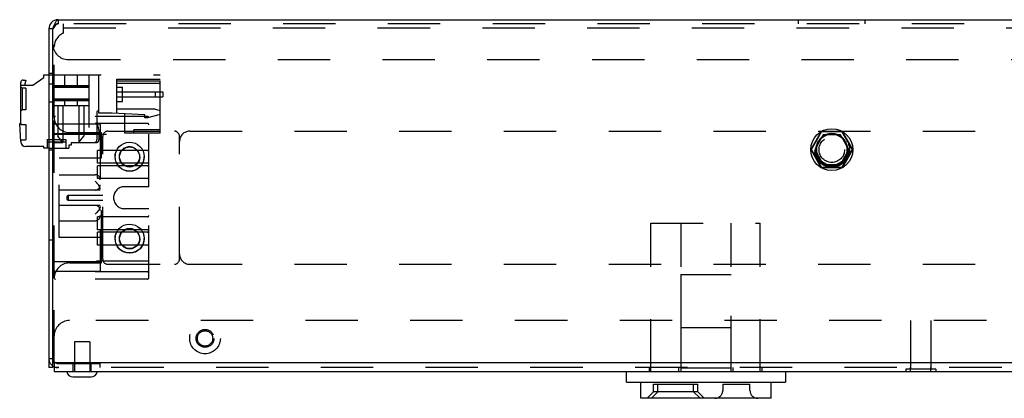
# Model space of a CAD drawing. Header units: inches. Extents: x 0 to 73.3, y 0 to 56.7.
# Tile 29 of 36: x 48 to 55.6, y 25.3 to 28.2. Entities that reach past the tile are written whole.
import ezdxf

# ---------------------------------------------------------------- set-up
doc = ezdxf.new("R2010")
doc.units = ezdxf.units.IN
doc.header["$LTSCALE"] = 4.033333
doc.header["$MEASUREMENT"] = 0
doc.linetypes.add('HIDDEN', pattern=[0.2, 0.1, -0.1])
doc.layers.get('0').update_dxf_attribs({"linetype": 'CONTINUOUS'})
doc.layers.add('DEFAULT_2', color=8, linetype='HIDDEN')

msp = doc.modelspace()

# ---------------------------------------------------------------- linework, layer by layer
at = {"color": 7, "linetype": 'Continuous'}
for p, q in [((48.2961, 28.1191), (48.301, 28.1329)), ((48.3354, 28.1899), (72.2527, 28.1899)), ((48.2646, 28.1191), (48.2646, 25.5128)), ((48.2961, 28.1191), (48.2646, 28.1191)), ((48.2961, 25.5128), (48.2961, 28.1191)), ((48.2252, 27.7451), (48.2252, 27.7648)), ((48.2252, 27.7648), (48.2646, 27.7648)), ((48.048, 27.3907), (48.048, 27.7057)), ((48.048, 27.686), (48.1409, 27.686)), ((48.0677, 27.7254), (48.0874, 27.7254)), ((48.0874, 27.7254), (48.0795, 27.6959)), ((48.1409, 27.686), (48.2252, 27.7451)), ((48.0481, 27.2507), (48.0402, 27.3907)), ((48.0402, 27.3907), (48.048, 27.3907)), ((54.2282, 27.3041), (54.1623, 27.1899)), ((54.36, 27.3041), (54.2282, 27.3041)), ((54.4259, 27.1899), (54.36, 27.3041)), ((48.2252, 27.2136), (48.0874, 27.2136)), ((48.2252, 27.2018), (48.2252, 27.2136)), ((48.2646, 27.2018), (48.2252, 27.2018)), ((54.1623, 27.1899), (54.2282, 27.0758)), ((54.36, 27.0758), (54.4259, 27.1899)), ((54.2282, 27.0758), (54.36, 27.0758)), ((48.2961, 25.5128), (48.2646, 25.5128)), ((48.2961, 25.5522), (65.1642, 25.5522)), ((48.3059, 25.5522), (48.3059, 25.4813)), ((48.3059, 25.4813), (72.2823, 25.4813)), ((52.7131, 25.4013), (52.7131, 25.4813)), ((53.9381, 25.4813), (53.9381, 25.4013)), ((48.4506, 25.4419), (48.5904, 25.4419)), ((52.7131, 25.4013), (53.9381, 25.4013)), ((52.8236, 25.2763), (52.8236, 25.4013)), ((53.8276, 25.2763), (53.8276, 25.4013)), ((53.8276, 25.2763), (52.8236, 25.2763))]:
    msp.add_line(p, q, dxfattribs=at)
for points in [[(48.301, 28.1329), (48.3059, 28.1462), (48.3108, 28.1585), (48.3157, 28.1692), (48.3207, 28.178)], [(48.3207, 28.178), (48.3256, 28.1846), (48.3305, 28.1886), (48.3354, 28.1899)]]:
    msp.add_lwpolyline(points, dxfattribs=at)
msp.add_circle((54.2941, 27.1899), 0.1614, dxfattribs=at)
for centre, radius, start, end in [((48.3354, 28.1191), 0.0709, 90, 180), ((48.0677, 27.7057), 0.0197, 90, 180), ((48.0871, 27.6939), 0.00787, 165, 270), ((54.2941, 27.1899), 0.123, 111.87483, 128.12517), ((54.2941, 27.1899), 0.123, 51.87483, 68.12517), ((48.0874, 27.2529), 0.0394, 183.24429, 270), ((54.2941, 27.1899), 0.123, 171.87483, 188.12517), ((54.2941, 27.1899), 0.123, 351.87483, 8.12517), ((54.2941, 27.1899), 0.123, 231.87483, 248.12517), ((54.2941, 27.1899), 0.123, 291.87483, 308.12517), ((48.3354, 25.5836), 0.0709, 236.23387, 245.32138), ((48.4506, 25.4911), 0.0492, 191.53696, 270), ((48.5904, 25.4911), 0.0492, 270, 348.46304)]:
    msp.add_arc(centre, radius, start, end, dxfattribs=at)
at = {"color": 6, "linetype": 'Continuous'}
for start, end in [(104.79451, 135.21743), (44.78835, 75.18141), (164.81029, 195.20409), (344.81029, 15.20409), (224.78835, 255.18141), (284.79451, 315.21743)]:
    msp.add_arc((54.2941, 27.1899), 0.1181, start, end, dxfattribs=at)
at = {"layer": 'DEFAULT_2', "color": 8, "linetype": 'HIDDEN'}
for p, q in [((48.3305, 28.1886), (48.3256, 28.1846)), ((48.3289, 28.1571), (48.3354, 28.1585)), ((48.3354, 28.1899), (48.3354, 28.1585)), ((72.2527, 28.1585), (48.3354, 28.1585)), ((48.3768, 28.0876), (48.3768, 28.1585)), ((54.0382, 28.1585), (54.0382, 28.1899)), ((54.55, 28.1585), (54.55, 28.1899)), ((48.3768, 28.127), (72.2114, 28.127)), ((48.3059, 27.4399), (48.3059, 27.9793)), ((48.4142, 27.8829), (72.174, 27.8829)), ((48.2961, 27.7766), (48.2646, 27.7766)), ((48.2646, 27.7648), (49.1228, 27.7648)), ((48.3846, 27.7648), (48.3846, 27.6703)), ((48.4831, 27.7648), (48.4831, 27.6703)), ((48.5716, 27.7648), (48.5716, 27.2451)), ((48.6504, 27.4695), (48.6504, 27.7648)), ((49.1228, 27.3159), (49.1228, 27.7648)), ((48.2961, 27.6939), (48.2646, 27.6939)), ((48.2961, 27.6827), (48.5716, 27.6827)), ((48.2961, 27.6813), (48.5716, 27.6813)), ((48.7882, 27.4678), (48.7882, 27.7333)), ((48.7882, 27.7333), (49.1228, 27.7333)), ((49.1228, 27.7175), (48.7882, 27.7175)), ((48.7882, 27.7018), (49.1228, 27.7018)), ((48.0598, 27.6624), (48.048, 27.6722)), ((48.0598, 27.6624), (48.0598, 27.497)), ((48.0874, 27.6624), (48.0598, 27.6624)), ((48.0874, 27.6624), (48.0874, 27.497)), ((48.2961, 27.6717), (48.5716, 27.6717)), ((48.2961, 27.6703), (48.5716, 27.6703)), ((48.7882, 27.6703), (48.8315, 27.6703)), ((48.7882, 27.6348), (49.1425, 27.6348)), ((48.8315, 27.56), (48.8315, 27.6703)), ((49.0835, 27.6348), (49.0835, 27.5955)), ((49.1425, 27.6348), (49.1425, 27.5955)), ((48.2961, 27.5561), (48.2646, 27.5561)), ((48.2961, 27.5797), (48.5716, 27.5797)), ((48.2961, 27.5783), (48.5716, 27.5783)), ((48.2961, 27.5686), (48.5716, 27.5686)), ((48.2961, 27.5673), (48.5716, 27.5673)), ((48.2961, 27.5285), (48.5716, 27.5285)), ((48.3335, 27.5285), (48.3335, 27.2931)), ((48.3728, 27.5285), (48.3728, 27.2451)), ((48.3846, 27.5797), (48.3846, 27.5285)), ((48.4831, 27.5797), (48.4831, 27.5285)), ((48.4949, 27.5285), (48.4949, 27.2451)), ((48.5342, 27.5285), (48.5342, 27.2931)), ((48.7882, 27.5955), (49.1425, 27.5955)), ((48.7882, 27.56), (48.8315, 27.56)), ((48.0598, 27.497), (48.048, 27.4872)), ((48.0874, 27.497), (48.0598, 27.497)), ((48.6504, 27.497), (48.6346, 27.4813)), ((48.6346, 27.4813), (48.6346, 27.2648)), ((48.7527, 27.4695), (48.6504, 27.4695)), ((49.0047, 27.4577), (48.7527, 27.4695)), ((49.0835, 27.501), (48.7882, 27.501)), ((48.8472, 27.465), (48.8472, 27.3159)), ((49.0047, 27.434), (49.0047, 27.4577)), ((49.1228, 27.4604), (49.0244, 27.434)), ((49.0835, 27.501), (49.1228, 27.4904)), ((48.048, 27.3907), (48.048, 27.3829)), ((48.048, 27.3829), (48.0874, 27.3829)), ((48.0874, 27.3829), (48.0874, 27.2648)), ((48.3059, 26.2037), (48.3059, 27.436)), ((49.0244, 27.4459), (48.3157, 27.4459)), ((49.0244, 27.3907), (48.3157, 27.3907)), ((48.3157, 27.3884), (48.6504, 27.3884)), ((48.6346, 27.4065), (48.6504, 27.3317)), ((48.6602, 27.3785), (48.6602, 26.2612)), ((49.0244, 27.434), (49.0047, 27.434)), ((49.0342, 26.9045), (49.0342, 27.436)), ((48.3059, 27.3081), (49.0342, 27.3081)), ((48.6602, 27.312), (48.3157, 27.312)), ((48.424, 27.3218), (48.6701, 27.3218)), ((48.6504, 27.3317), (48.6504, 27.2648)), ((48.6701, 26.3179), (48.6701, 27.3218)), ((48.7193, 27.3317), (49.2311, 27.3317)), ((49.1228, 27.3159), (48.8472, 27.3159)), ((48.9181, 27.3159), (48.9181, 27.3435)), ((49.1228, 27.3435), (48.9181, 27.3435)), ((49.3492, 27.3317), (71.239, 27.3317)), ((54.2129, 27.3305), (54.1318, 27.1899)), ((54.1372, 27.1899), (54.2157, 27.3258)), ((54.2129, 27.3305), (54.3752, 27.3305)), ((54.3725, 27.3258), (54.2157, 27.3258)), ((54.3725, 27.3258), (54.4509, 27.1899)), ((54.4564, 27.1899), (54.3752, 27.3305)), ((48.0473, 27.2648), (48.0874, 27.2648)), ((48.2527, 27.2687), (48.2527, 27.2018)), ((48.2527, 27.2687), (48.3945, 27.2687)), ((48.2527, 27.249), (48.3945, 27.249)), ((48.2961, 27.2451), (48.3728, 27.2451)), ((48.3728, 27.2451), (48.3335, 27.2931)), ((48.3945, 27.2687), (48.3945, 27.2018)), ((48.4181, 27.2254), (48.4181, 27.2018)), ((48.4378, 27.2254), (48.4181, 27.2254)), ((48.4378, 27.2451), (48.4378, 27.2254)), ((48.4378, 27.2451), (48.6307, 27.2451)), ((48.4949, 27.2451), (48.5342, 27.2931)), ((48.6799, 26.3474), (48.6799, 27.2923)), ((49.2705, 26.3474), (49.2705, 27.2923)), ((48.2646, 27.2018), (48.4181, 27.2018)), ((48.2961, 27.186), (48.2646, 27.186)), ((48.6405, 27.0856), (48.6405, 27.184)), ((49.0244, 27.184), (48.6405, 27.184)), ((54.1318, 27.1899), (54.2129, 27.0494)), ((54.2157, 27.0541), (54.1372, 27.1899)), ((54.4509, 27.1899), (54.3725, 27.0541)), ((54.3752, 27.0494), (54.4564, 27.1899)), ((48.3453, 26.5148), (48.3453, 27.125)), ((48.6602, 27.125), (48.3453, 27.125)), ((49.0244, 27.0856), (48.6405, 27.0856)), ((48.3453, 26.997), (48.6209, 26.997)), ((48.6405, 26.9675), (48.6405, 27.0659)), ((49.0244, 27.0659), (48.6405, 27.0659)), ((54.3752, 27.0494), (54.2129, 27.0494)), ((54.2157, 27.0541), (54.3725, 27.0541)), ((49.0244, 26.9675), (48.6405, 26.9675)), ((48.6602, 26.8789), (48.3453, 26.8789)), ((49.0342, 26.9045), (48.8472, 26.9045)), ((48.4043, 26.8297), (48.4142, 26.8396)), ((48.4043, 26.8297), (48.4043, 26.81)), ((48.4043, 26.81), (48.4142, 26.8002)), ((48.4142, 26.8396), (48.4142, 26.8002)), ((48.4142, 26.8396), (48.6799, 26.8396)), ((48.4142, 26.8002), (48.6799, 26.8002)), ((48.6602, 26.7608), (48.3453, 26.7608)), ((49.0342, 26.7352), (48.8472, 26.7352)), ((49.0342, 26.2037), (49.0342, 26.7352)), ((48.3453, 26.6427), (48.6209, 26.6427)), ((48.6405, 26.5738), (48.6405, 26.6722)), ((49.0244, 26.6722), (48.6405, 26.6722)), ((52.901, 25.4813), (52.901, 26.623)), ((52.901, 26.623), (53.7435, 26.623)), ((53.1332, 25.4813), (53.1332, 26.623)), ((53.5191, 25.4813), (53.5191, 26.623)), ((53.7435, 25.4813), (53.7435, 26.623)), ((49.0244, 26.5738), (48.6405, 26.5738)), ((48.6405, 26.4557), (48.6405, 26.5541)), ((49.0244, 26.5541), (48.6405, 26.5541)), ((48.2646, 26.497), (48.2961, 26.497)), ((48.6602, 26.5148), (48.3453, 26.5148)), ((49.0244, 26.4557), (48.6405, 26.4557)), ((49.0342, 26.3317), (48.3059, 26.3317)), ((48.6602, 26.3277), (48.3157, 26.3277)), ((48.424, 26.3179), (48.6701, 26.3179)), ((48.6504, 26.2514), (48.3157, 26.2514)), ((49.0244, 26.249), (48.3157, 26.249)), ((48.7193, 26.3081), (49.2311, 26.3081)), ((49.3492, 26.3081), (71.239, 26.3081)), ((48.3059, 25.5522), (48.3059, 26.1998)), ((49.0244, 26.1939), (48.3157, 26.1939)), ((53.1327, 26.2293), (53.1327, 25.5081)), ((53.1327, 26.2293), (53.5185, 26.2293)), ((53.5185, 25.5081), (53.5185, 26.2293)), ((65.1642, 25.875), (48.424, 25.875)), ((54.9006, 25.875), (54.9006, 25.5013)), ((55.0576, 25.875), (55.0576, 25.5013)), ((53.1327, 25.8217), (53.5185, 25.8217)), ((48.4614, 25.7108), (48.4614, 25.4813)), ((48.5795, 25.7108), (48.4614, 25.7108)), ((48.5795, 25.7108), (48.5795, 25.4813)), ((48.2646, 25.5836), (48.2961, 25.5836)), ((65.2823, 25.5128), (48.3059, 25.5128)), ((48.3354, 25.5443), (48.6583, 25.5443)), ((48.4516, 25.4813), (48.4516, 25.5443)), ((48.5894, 25.4813), (48.5894, 25.5443)), ((48.6583, 25.5443), (48.6583, 25.5128)), ((52.8905, 25.4813), (52.8905, 25.5128)), ((53.1169, 25.4813), (53.1169, 25.5128)), ((53.5185, 25.5081), (53.1327, 25.5081)), ((53.5342, 25.4813), (53.5342, 25.5128)), ((53.7567, 25.4813), (53.7567, 25.5128)), ((54.8631, 25.5013), (54.8631, 25.4813)), ((55.0951, 25.5013), (54.8631, 25.5013)), ((54.9004, 25.4813), (54.9004, 25.5128)), ((55.0579, 25.4813), (55.0579, 25.5128)), ((55.0951, 25.5013), (55.0951, 25.4813)), ((52.8721, 25.2763), (52.9221, 25.3263)), ((52.9046, 25.2763), (52.9546, 25.3263)), ((52.9221, 25.3263), (52.9221, 25.3863)), ((52.9221, 25.3863), (53.2621, 25.3863)), ((53.2621, 25.3263), (52.9221, 25.3263)), ((52.9546, 25.3263), (52.9546, 25.3863)), ((53.2296, 25.3263), (53.2296, 25.3863)), ((53.2796, 25.2763), (53.2296, 25.3263)), ((53.2621, 25.3263), (53.2621, 25.3863)), ((53.3121, 25.2763), (53.2621, 25.3263)), ((53.4541, 25.3863), (53.4541, 25.3363)), ((53.4541, 25.3863), (53.6641, 25.3863)), ((53.6641, 25.3363), (53.6641, 25.3863))]:
    msp.add_line(p, q, dxfattribs=at)
for points in [[(48.3289, 28.1571), (48.3223, 28.1532), (48.3157, 28.1469), (48.3092, 28.1388), (48.3026, 28.1293), (48.2961, 28.1191)], [(48.3059, 27.3785), (48.306, 27.38), (48.3063, 27.3813), (48.3067, 27.3825), (48.3073, 27.3835), (48.3079, 27.3845), (48.3086, 27.3853), (48.3093, 27.386), (48.3101, 27.3866), (48.3108, 27.3871), (48.3116, 27.3875), (48.3124, 27.3878), (48.3131, 27.388), (48.3138, 27.3882), (48.3145, 27.3883), (48.3151, 27.3883), (48.3157, 27.3884)], [(48.6504, 27.3884), (48.651, 27.3883), (48.6516, 27.3883), (48.6523, 27.3882), (48.653, 27.388), (48.6537, 27.3878), (48.6545, 27.3875), (48.6552, 27.3871), (48.656, 27.3866), (48.6568, 27.386), (48.6575, 27.3853), (48.6582, 27.3845), (48.6588, 27.3836), (48.6594, 27.3825), (48.6598, 27.3813), (48.6601, 27.38), (48.6602, 27.3785)], [(48.7742, 27.1339), (48.7763, 27.1557), (48.7823, 27.1762), (48.7924, 27.1957), (48.8061, 27.213), (48.8231, 27.2272), (48.8425, 27.238), (48.8636, 27.2446), (48.8855, 27.247), (48.9075, 27.245), (48.9286, 27.2389), (48.9482, 27.2285), (48.9655, 27.2146), (48.9795, 27.1976), (48.9901, 27.1783), (48.9965, 27.1578), (48.999, 27.1357)], [(48.8098, 27.1347), (48.8113, 27.1498), (48.8155, 27.1639), (48.8227, 27.1772), (48.8323, 27.189), (48.844, 27.1986), (48.8573, 27.2058), (48.8718, 27.2101), (48.8869, 27.2116), (48.9019, 27.21), (48.9163, 27.2056), (48.9296, 27.1983), (48.9413, 27.1886), (48.9508, 27.1769), (48.9578, 27.1636), (48.962, 27.1498), (48.9634, 27.135)], [(48.999, 27.1357), (48.9969, 27.1139), (48.9909, 27.0935), (48.9808, 27.074), (48.9671, 27.0566), (48.9501, 27.0424), (48.9308, 27.0317), (48.9097, 27.0251), (48.8877, 27.0226), (48.8658, 27.0246), (48.8446, 27.0308), (48.825, 27.0412), (48.8077, 27.055), (48.7937, 27.0721), (48.7831, 27.0914), (48.7767, 27.1119), (48.7742, 27.1339)], [(48.9634, 27.135), (48.9619, 27.1199), (48.9577, 27.1058), (48.9505, 27.0924), (48.941, 27.0807), (48.9292, 27.0711), (48.9159, 27.0639), (48.9014, 27.0595), (48.8864, 27.0581), (48.8713, 27.0596), (48.8569, 27.064), (48.8436, 27.0714), (48.8319, 27.0811), (48.8224, 27.0928), (48.8154, 27.106), (48.8112, 27.1199), (48.8098, 27.1347)], [(48.6602, 26.887), (48.66, 26.8897), (48.6593, 26.893), (48.6581, 26.8967), (48.6565, 26.9008), (48.6546, 26.9048), (48.6524, 26.9088), (48.6497, 26.9133), (48.6467, 26.918), (48.6432, 26.9228), (48.6394, 26.9277), (48.6355, 26.9323), (48.6312, 26.937), (48.6263, 26.9418), (48.6209, 26.9464)], [(48.6602, 26.887), (48.6602, 26.8884), (48.66, 26.89), (48.6597, 26.8916), (48.6592, 26.8934), (48.6586, 26.8953), (48.6579, 26.8973), (48.657, 26.8995), (48.656, 26.9018), (48.6549, 26.9042), (48.6536, 26.9067), (48.6521, 26.9093), (48.6505, 26.9121), (48.6487, 26.9149), (48.6467, 26.9179), (48.6446, 26.9208), (48.6424, 26.9239), (48.64, 26.9269), (48.6375, 26.93), (48.6349, 26.933), (48.6322, 26.9359), (48.6295, 26.9387), (48.6266, 26.9415), (48.6238, 26.944), (48.6209, 26.9464)], [(48.6602, 26.7527), (48.6602, 26.7513), (48.66, 26.7498), (48.6597, 26.7481), (48.6592, 26.7463), (48.6586, 26.7444), (48.6579, 26.7424), (48.657, 26.7403), (48.656, 26.738), (48.6549, 26.7356), (48.6536, 26.7331), (48.6521, 26.7304), (48.6505, 26.7277), (48.6487, 26.7248), (48.6467, 26.7219), (48.6446, 26.7189), (48.6424, 26.7159), (48.64, 26.7128), (48.6375, 26.7098), (48.6349, 26.7068), (48.6322, 26.7038), (48.6295, 26.701), (48.6266, 26.6983), (48.6238, 26.6957), (48.6209, 26.6933)], [(48.6602, 26.7527), (48.66, 26.75), (48.6593, 26.7468), (48.6581, 26.743), (48.6565, 26.7389), (48.6546, 26.735), (48.6524, 26.7309), (48.6497, 26.7264), (48.6467, 26.7218), (48.6432, 26.7169), (48.6394, 26.7121), (48.6355, 26.7074), (48.6312, 26.7028), (48.6263, 26.698), (48.6209, 26.6933)], [(48.7742, 26.504), (48.7763, 26.5258), (48.7823, 26.5462), (48.7924, 26.5657), (48.8061, 26.5831), (48.8231, 26.5973), (48.8425, 26.6081), (48.8636, 26.6147), (48.8855, 26.6171), (48.9075, 26.6151), (48.9286, 26.6089), (48.9482, 26.5986), (48.9655, 26.5847), (48.9795, 26.5677), (48.9901, 26.5484), (48.9965, 26.5279), (48.999, 26.5058)], [(48.8098, 26.5047), (48.8113, 26.5199), (48.8155, 26.534), (48.8227, 26.5473), (48.8323, 26.5591), (48.844, 26.5687), (48.8573, 26.5759), (48.8718, 26.5802), (48.8869, 26.5817), (48.9019, 26.5801), (48.9163, 26.5757), (48.9296, 26.5684), (48.9413, 26.5587), (48.9508, 26.5469), (48.9578, 26.5337), (48.962, 26.5199), (48.9634, 26.5051)], [(48.999, 26.5058), (48.9969, 26.484), (48.9909, 26.4636), (48.9808, 26.4441), (48.9671, 26.4267), (48.9501, 26.4125), (48.9308, 26.4018), (48.9097, 26.3952), (48.8877, 26.3927), (48.8658, 26.3947), (48.8446, 26.4009), (48.825, 26.4112), (48.8077, 26.4251), (48.7937, 26.4421), (48.7831, 26.4615), (48.7767, 26.482), (48.7742, 26.504)], [(48.9634, 26.5051), (48.9619, 26.4899), (48.9577, 26.4758), (48.9505, 26.4625), (48.941, 26.4507), (48.9292, 26.4411), (48.9159, 26.4339), (48.9014, 26.4296), (48.8864, 26.4281), (48.8713, 26.4297), (48.8569, 26.4341), (48.8436, 26.4414), (48.8319, 26.4511), (48.8224, 26.4629), (48.8154, 26.4761), (48.8112, 26.49), (48.8098, 26.5047)], [(48.3157, 26.2514), (48.3151, 26.2514), (48.3145, 26.2515), (48.3138, 26.2516), (48.3131, 26.2517), (48.3124, 26.252), (48.3117, 26.2523), (48.3109, 26.2526), (48.3101, 26.2531), (48.3094, 26.2537), (48.3086, 26.2544), (48.3079, 26.2552), (48.3073, 26.2562), (48.3067, 26.2572), (48.3063, 26.2584), (48.306, 26.2598), (48.3059, 26.2612)], [(48.6602, 26.2612), (48.6601, 26.2598), (48.6598, 26.2585), (48.6594, 26.2573), (48.6589, 26.2562), (48.6582, 26.2553), (48.6576, 26.2545), (48.6568, 26.2538), (48.6561, 26.2532), (48.6553, 26.2527), (48.6545, 26.2523), (48.6538, 26.252), (48.653, 26.2517), (48.6523, 26.2516), (48.6516, 26.2515), (48.651, 26.2514), (48.6504, 26.2514)]]:
    msp.add_lwpolyline(points, dxfattribs=at)
for centre, radius in [((54.2941, 27.1899), 0.1358), ((54.2941, 27.1899), 0.1299), ((48.8866, 27.1348), 0.1102), ((54.2941, 27.1899), 0.0984), ((48.8866, 27.1348), 0.0788), ((48.8866, 26.5049), 0.1102), ((48.8866, 26.5049), 0.0788), ((49.4673, 25.7372), 0.1181), ((49.4673, 25.7372), 0.0689), ((49.4673, 25.7372), 0.0591)]:
    msp.add_circle(centre, radius, dxfattribs=at)
for centre, radius, start, end in [((48.3354, 28.1191), 0.0394, 90, 180), ((48.424, 27.9793), 0.1181, 113.57818, 180), ((48.4142, 28.001), 0.1181, 180, 270), ((48.3157, 27.436), 0.00984, 90, 180), ((48.424, 27.4399), 0.1181, 180, 270), ((48.3157, 27.3809), 0.00984, 90, 180), ((49.0244, 27.436), 0.00984, 0, 90), ((49.0244, 27.3809), 0.00984, 0, 90), ((48.3157, 27.3022), 0.00984, 90, 180), ((48.6504, 27.3022), 0.00984, 0, 90), ((48.7193, 27.2923), 0.0394, 90, 180), ((49.2311, 27.2923), 0.0394, 0, 90), ((49.3492, 27.2529), 0.0787, 90, 180), ((54.2941, 27.1899), 0.123, 68.12517, 111.87483), ((54.2941, 27.1899), 0.1181, 75.18141, 104.79451), ((48.615, 27.2648), 0.0197, 270, 360), ((48.6307, 27.2648), 0.0197, 270, 360), ((54.2941, 27.1899), 0.123, 128.12517, 171.87483), ((54.2941, 27.1899), 0.1181, 135.21743, 164.81029), ((54.2941, 27.1899), 0.123, 8.12517, 51.87483), ((54.2941, 27.1899), 0.1181, 15.20409, 44.78835), ((49.0244, 27.1939), 0.00984, 270, 360), ((54.2941, 27.1899), 0.123, 188.12517, 231.87483), ((54.2941, 27.1899), 0.1181, 195.20409, 224.78835), ((54.2941, 27.1899), 0.123, 308.12517, 351.87483), ((54.2941, 27.1899), 0.1181, 315.21743, 344.81029), ((49.0244, 27.0758), 0.00984, 270, 90), ((54.2941, 27.1899), 0.123, 248.12517, 291.87483), ((54.2941, 27.1899), 0.1181, 255.18141, 284.79451), ((48.6209, 26.9577), 0.0394, 0, 90), ((48.6209, 26.9183), 0.0394, 270, 360), ((49.0244, 26.9577), 0.00984, 0, 90), ((48.8472, 26.8199), 0.0846, 90, 270), ((48.6209, 26.7214), 0.0394, 0, 90), ((48.6209, 26.6821), 0.0394, 270, 360), ((49.0244, 26.6821), 0.00984, 270, 360), ((49.0244, 26.564), 0.00984, 270, 90), ((49.0244, 26.4459), 0.00984, 0, 90), ((49.3492, 26.3868), 0.0787, 180, 270), ((48.3157, 26.3376), 0.00984, 180, 270), ((48.424, 26.1998), 0.1181, 90, 180), ((48.6504, 26.3376), 0.00984, 270, 360), ((48.7193, 26.3474), 0.0394, 180, 270), ((49.2311, 26.3474), 0.0394, 270, 360), ((48.3157, 26.2588), 0.00984, 180, 270), ((49.0244, 26.2588), 0.00984, 270, 360), ((48.3157, 26.2037), 0.00984, 180, 270), ((49.0244, 26.2037), 0.00984, 270, 360), ((48.424, 25.7569), 0.1181, 90, 180), ((48.3354, 25.5836), 0.0709, 180, 236.23387), ((48.3354, 25.5836), 0.0394, 180, 270), ((48.3354, 25.5836), 0.0709, 245.32138, 270), ((53.3941, 25.3363), 0.06, 270.00006, 360), ((53.7241, 25.3363), 0.06, 180, 270)]:
    msp.add_arc(centre, radius, start, end, dxfattribs=at)
for centre, start_param, end_param in [((48.4339, 27.6777), 0, 3.141593), ((48.4339, 27.6763), 0, 3.141593), ((48.4339, 27.5736), 3.141593, 6.283185), ((48.4339, 27.5723), -3.141593, 0)]:
    msp.add_ellipse(centre, major_axis=(0.0492, 0), ratio=0.087489, start_param=start_param, end_param=end_param, dxfattribs=at)

doc.saveas('drawing.dxf')
